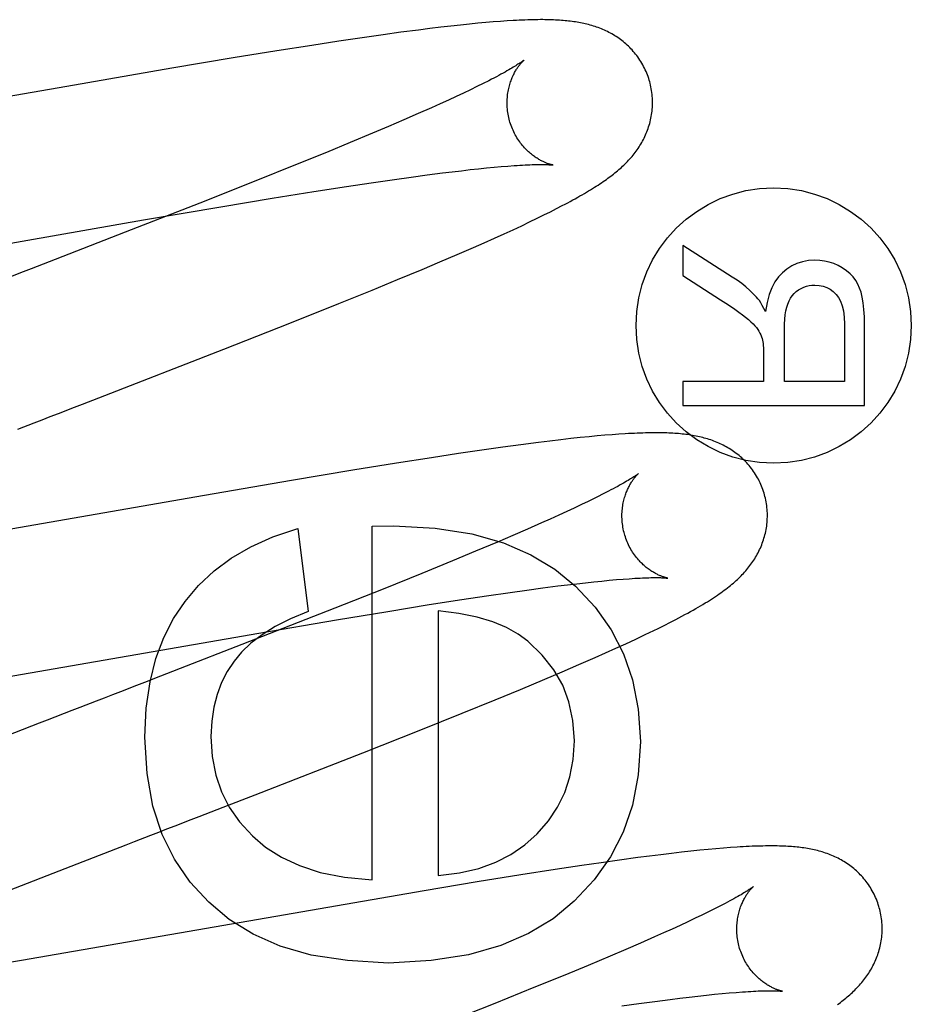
# Model space of a CAD drawing. Header units: inches. Extents: x 0 to 200, y 0 to 129.
# Tile 61 of 97: x 57.425 to 57.548, y 49.37 to 49.505. Entities that reach past the tile are written whole.
import ezdxf

# ---------------------------------------------------------------- set-up
doc = ezdxf.new("R2010")
doc.units = ezdxf.units.IN
doc.header["$LTSCALE"] = 11
doc.header["$MEASUREMENT"] = 0
doc.linetypes.add('HIDDEN', pattern=[0.2, 0.1, -0.1])
doc.layers.add('DEFAULT_2', color=8, linetype='HIDDEN')

msp = doc.modelspace()

# ---------------------------------------------------------------- linework, layer by layer
at = {"layer": 'DEFAULT_2', "color": 8, "linetype": 'HIDDEN'}
for p, q in [((57.48313, 49.50424), (57.48164, 49.50406)), ((57.48453, 49.5044), (57.48313, 49.50424)), ((57.48585, 49.50455), (57.48453, 49.5044)), ((57.48709, 49.50468), (57.48585, 49.50455)), ((57.48825, 49.50479), (57.48709, 49.50468)), ((57.48934, 49.50489), (57.48825, 49.50479)), ((57.49037, 49.50498), (57.48934, 49.50489)), ((57.49134, 49.50505), (57.49037, 49.50498)), ((57.49226, 49.50511), (57.49134, 49.50505)), ((57.47264, 49.50284), (57.46913, 49.50232)), ((57.4752, 49.50321), (57.47264, 49.50284)), ((57.47767, 49.50355), (57.4752, 49.50321)), ((57.48008, 49.50386), (57.47767, 49.50355)), ((57.48164, 49.50406), (57.48008, 49.50386)), ((57.46543, 49.50176), (57.46061, 49.501)), ((57.46913, 49.50232), (57.46543, 49.50176)), ((57.46061, 49.501), (57.45458, 49.50002)), ((57.45458, 49.50002), (57.44616, 49.49861)), ((57.44616, 49.49861), (57.43171, 49.49612)), ((57.43171, 49.49612), (57.40016, 49.49061)), ((57.48812, 49.49609), (57.48722, 49.49566)), ((57.48896, 49.49651), (57.48812, 49.49609)), ((57.48974, 49.4969), (57.48896, 49.49651)), ((57.48525, 49.49473), (57.48419, 49.49423)), ((57.48627, 49.4952), (57.48525, 49.49473)), ((57.48722, 49.49566), (57.48627, 49.4952)), ((57.48306, 49.49372), (57.48189, 49.49319)), ((57.48419, 49.49423), (57.48306, 49.49372)), ((57.48002, 49.49237), (57.47805, 49.4915)), ((57.48189, 49.49319), (57.48002, 49.49237)), ((57.47596, 49.49061), (57.47377, 49.48968)), ((57.47805, 49.4915), (57.47596, 49.49061)), ((57.47377, 49.48968), (57.47069, 49.48839)), ((57.47069, 49.48839), (57.46744, 49.48705)), ((57.46744, 49.48705), (57.46315, 49.48531)), ((57.46315, 49.48531), (57.45771, 49.48312)), ((57.47908, 49.48365), (57.48128, 49.48395)), ((57.48128, 49.48395), (57.48337, 49.48422)), ((57.48337, 49.48422), (57.4847, 49.48438)), ((57.4847, 49.48438), (57.48597, 49.48453)), ((57.48597, 49.48453), (57.48718, 49.48467)), ((57.48718, 49.48467), (57.48834, 49.48479)), ((57.48834, 49.48479), (57.48944, 49.48491)), ((57.48944, 49.48491), (57.49048, 49.48501)), ((57.49048, 49.48501), (57.49146, 49.48509)), ((57.49146, 49.48509), (57.49238, 49.48517)), ((57.45771, 49.48312), (57.45, 49.48007)), ((57.47018, 49.48235), (57.47359, 49.48286)), ((57.47359, 49.48286), (57.47677, 49.48333)), ((57.47677, 49.48333), (57.47908, 49.48365)), ((57.45997, 49.48073), (57.46568, 49.48165)), ((57.46568, 49.48165), (57.47018, 49.48235)), ((57.45, 49.48007), (57.43976, 49.47606)), ((57.45292, 49.47957), (57.45997, 49.48073)), ((57.44224, 49.47775), (57.45292, 49.47957)), ((57.49638, 49.47798), (57.49733, 49.47844)), ((57.49733, 49.47844), (57.49823, 49.47889)), ((57.49823, 49.47889), (57.49906, 49.47931)), ((57.49906, 49.47931), (57.49985, 49.47972)), ((57.38513, 49.46784), (57.44224, 49.47775)), ((57.49427, 49.47697), (57.49536, 49.47749)), ((57.49536, 49.47749), (57.49638, 49.47798)), ((57.43976, 49.47606), (57.43011, 49.47232)), ((57.49053, 49.47525), (57.49185, 49.47585)), ((57.49185, 49.47585), (57.4931, 49.47642)), ((57.4931, 49.47642), (57.49427, 49.47697)), ((57.48766, 49.47398), (57.48913, 49.47463)), ((57.48913, 49.47463), (57.49053, 49.47525)), ((57.48538, 49.47299), (57.48766, 49.47398)), ((57.51642, 49.47426), (57.51642, 49.4701)), ((57.52323, 49.46991), (57.51642, 49.47426)), ((57.48059, 49.47095), (57.48302, 49.47198)), ((57.48302, 49.47198), (57.48538, 49.47299)), ((57.47721, 49.46955), (57.48059, 49.47095)), ((57.4737, 49.46811), (57.47721, 49.46955)), ((57.51642, 49.4701), (57.52162, 49.46679)), ((57.46913, 49.46625), (57.4737, 49.46811)), ((57.4624, 49.46357), (57.46913, 49.46625)), ((57.45329, 49.45998), (57.4624, 49.46357)), ((57.53039, 49.45554), (57.53039, 49.46265)), ((57.53866, 49.46345), (57.53866, 49.45554)), ((57.54142, 49.45223), (57.54142, 49.46331)), ((57.4361, 49.4533), (57.45329, 49.45998)), ((57.52752, 49.45937), (57.52752, 49.45554)), ((57.51642, 49.45554), (57.51642, 49.45223)), ((57.52752, 49.45554), (57.51642, 49.45554)), ((57.53866, 49.45554), (57.53039, 49.45554)), ((57.51642, 49.45223), (57.54142, 49.45223)), ((57.49815, 49.44736), (57.49658, 49.44716)), ((57.49964, 49.44753), (57.49815, 49.44736)), ((57.50103, 49.44769), (57.49964, 49.44753)), ((57.50232, 49.44783), (57.50103, 49.44769)), ((57.50353, 49.44795), (57.50232, 49.44783)), ((57.50465, 49.44806), (57.50353, 49.44795)), ((57.5057, 49.44815), (57.50465, 49.44806)), ((57.50669, 49.44823), (57.5057, 49.44815)), ((57.50763, 49.4483), (57.50669, 49.44823)), ((57.48912, 49.44615), (57.48557, 49.44563)), ((57.49169, 49.44651), (57.48912, 49.44615)), ((57.49417, 49.44685), (57.49169, 49.44651)), ((57.49658, 49.44716), (57.49417, 49.44685)), ((57.48188, 49.44507), (57.47707, 49.44431)), ((57.48557, 49.44563), (57.48188, 49.44507)), ((57.47105, 49.44334), (57.46262, 49.44193)), ((57.47707, 49.44431), (57.47105, 49.44334)), ((57.46262, 49.44193), (57.4493, 49.43965)), ((57.4493, 49.43965), (57.41413, 49.4335)), ((57.50549, 49.44009), (57.50471, 49.4397)), ((57.5015, 49.43815), (57.50046, 49.43766)), ((57.50249, 49.43862), (57.5015, 49.43815)), ((57.50342, 49.43906), (57.50249, 49.43862)), ((57.4982, 49.43664), (57.497, 49.4361)), ((57.49936, 49.43716), (57.4982, 49.43664)), ((57.50046, 49.43766), (57.49936, 49.43716)), ((57.4635, 49.43534), (57.46492, 49.42392)), ((57.4737, 49.43564), (57.47664, 49.4357)), ((57.4737, 49.38702), (57.4737, 49.43564)), ((57.49509, 49.43526), (57.49307, 49.43438)), ((57.497, 49.4361), (57.49509, 49.43526)), ((57.49307, 49.43438), (57.49094, 49.43347)), ((57.49094, 49.43347), (57.48794, 49.43221)), ((57.48794, 49.43221), (57.48476, 49.43089)), ((57.48476, 49.43089), (57.48056, 49.42917)), ((57.48056, 49.42917), (57.47521, 49.42701)), ((57.5073, 49.42831), (57.50821, 49.42838)), ((57.47521, 49.42701), (57.46858, 49.42438)), ((57.49498, 49.42687), (57.49717, 49.42717)), ((57.49717, 49.42717), (57.49925, 49.42744)), ((57.49925, 49.42744), (57.50057, 49.4276)), ((57.50057, 49.4276), (57.50183, 49.42775)), ((57.50183, 49.42775), (57.50304, 49.42789)), ((57.50304, 49.42789), (57.50419, 49.42801)), ((57.50419, 49.42801), (57.50529, 49.42812)), ((57.50529, 49.42812), (57.50632, 49.42822)), ((57.50632, 49.42822), (57.5073, 49.42831)), ((57.48604, 49.42557), (57.48945, 49.42608)), ((57.48945, 49.42608), (57.49268, 49.42655)), ((57.49268, 49.42655), (57.49498, 49.42687)), ((57.46858, 49.42438), (57.45851, 49.42043)), ((57.47584, 49.42395), (57.48154, 49.42487)), ((57.48154, 49.42487), (57.48604, 49.42557)), ((57.46879, 49.42279), (57.47584, 49.42395)), ((57.48278, 49.42404), (57.48278, 49.38763)), ((57.4581, 49.42097), (57.46879, 49.42279)), ((57.40097, 49.41106), (57.4581, 49.42097)), ((57.45851, 49.42043), (57.4446, 49.41503)), ((57.50997, 49.42014), (57.51126, 49.42075)), ((57.51126, 49.42075), (57.51246, 49.42132)), ((57.50581, 49.41823), (57.50722, 49.41887)), ((57.50722, 49.41887), (57.50861, 49.4195)), ((57.50861, 49.4195), (57.50997, 49.42014)), ((57.50215, 49.41662), (57.50437, 49.4176)), ((57.50437, 49.4176), (57.50581, 49.41823)), ((57.49984, 49.41563), (57.50215, 49.41662)), ((57.49743, 49.41461), (57.49984, 49.41563)), ((57.4941, 49.41321), (57.49743, 49.41461)), ((57.49063, 49.41178), (57.4941, 49.41321)), ((57.4861, 49.40994), (57.49063, 49.41178)), ((57.4804, 49.40766), (57.4861, 49.40994)), ((57.47243, 49.4045), (57.4804, 49.40766)), ((57.45762, 49.39872), (57.47243, 49.4045)), ((57.45324, 49.39703), (57.45762, 49.39872)), ((57.43316, 49.38926), (57.43765, 49.391)), ((57.51339, 49.3905), (57.51184, 49.3903)), ((57.51485, 49.39067), (57.51339, 49.3905)), ((57.51623, 49.39083), (57.51485, 49.39067)), ((57.51753, 49.39098), (57.51623, 49.39083)), ((57.51876, 49.3911), (57.51753, 49.39098)), ((57.51991, 49.39121), (57.51876, 49.3911)), ((57.52099, 49.39131), (57.51991, 49.39121)), ((57.52201, 49.3914), (57.52099, 49.39131)), ((57.52297, 49.39147), (57.52201, 49.3914)), ((57.41979, 49.38406), (57.43316, 49.38926)), ((57.50519, 49.3894), (57.50254, 49.38901)), ((57.50774, 49.38976), (57.50519, 49.3894)), ((57.51023, 49.39009), (57.50774, 49.38976)), ((57.51184, 49.3903), (57.51023, 49.39009)), ((57.49889, 49.38847), (57.49413, 49.38773)), ((57.50254, 49.38901), (57.49889, 49.38847)), ((57.48816, 49.38676), (57.48086, 49.38555)), ((57.49413, 49.38773), (57.48816, 49.38676)), ((57.48086, 49.38555), (57.42549, 49.37595)), ((57.51995, 49.38263), (57.51906, 49.3822)), ((57.52077, 49.38304), (57.51995, 49.38263)), ((57.52154, 49.38343), (57.52077, 49.38304)), ((57.51712, 49.38128), (57.51606, 49.38078)), ((57.51812, 49.38175), (57.51712, 49.38128)), ((57.51906, 49.3822), (57.51812, 49.38175)), ((57.51378, 49.37975), (57.51255, 49.3792)), ((57.51494, 49.38027), (57.51378, 49.37975)), ((57.51606, 49.38078), (57.51494, 49.38027)), ((57.51062, 49.37835), (57.50858, 49.37747)), ((57.51255, 49.3792), (57.51062, 49.37835)), ((57.50858, 49.37747), (57.50643, 49.37655)), ((57.42549, 49.37595), (57.41389, 49.37397)), ((57.50643, 49.37655), (57.5034, 49.37528)), ((57.5034, 49.37528), (57.5002, 49.37395)), ((57.5002, 49.37395), (57.49596, 49.37222)), ((57.49596, 49.37222), (57.49057, 49.37005)), ((57.52183, 49.3714), (57.52282, 49.37149)), ((57.52282, 49.37149), (57.52375, 49.37157)), ((57.51036, 49.37003), (57.51257, 49.37033)), ((57.51257, 49.37033), (57.51467, 49.3706)), ((57.51467, 49.3706), (57.516, 49.37076)), ((57.516, 49.37076), (57.51728, 49.37092)), ((57.51728, 49.37092), (57.5185, 49.37106)), ((57.5185, 49.37106), (57.51967, 49.37119)), ((57.51967, 49.37119), (57.52078, 49.3713)), ((57.52078, 49.3713), (57.52183, 49.3714)), ((57.49057, 49.37005), (57.48291, 49.36701)), ((57.50804, 49.3697), (57.51036, 49.37003))]:
    msp.add_line(p, q, dxfattribs=at)
for points in [[(57.51187, 49.49676), (57.51181, 49.49697), (57.51174, 49.49722), (57.51165, 49.49746), (57.51156, 49.4977), (57.51147, 49.49794), (57.51137, 49.49818), (57.51126, 49.49841), (57.51115, 49.49864), (57.51104, 49.49887), (57.51091, 49.49909), (57.51079, 49.49931), (57.51066, 49.49953), (57.51052, 49.49974), (57.51038, 49.49995), (57.51024, 49.50016), (57.51009, 49.50036), (57.50993, 49.50055), (57.50978, 49.50075), (57.50962, 49.50093), (57.50945, 49.50112), (57.50929, 49.5013), (57.50912, 49.50147), (57.50894, 49.50164), (57.50877, 49.5018), (57.50859, 49.50196), (57.50841, 49.50212), (57.50823, 49.50227), (57.50804, 49.50241), (57.50786, 49.50256), (57.50767, 49.50269), (57.50747, 49.50283), (57.50728, 49.50296), (57.50708, 49.50308), (57.50688, 49.5032), (57.50668, 49.50332), (57.50647, 49.50344), (57.50627, 49.50354), (57.50606, 49.50365), (57.50586, 49.50375), (57.50565, 49.50384), (57.50544, 49.50394), (57.50523, 49.50402), (57.50501, 49.50411), (57.5048, 49.50419), (57.50458, 49.50427), (57.50436, 49.50434), (57.50414, 49.50441), (57.50392, 49.50448), (57.5037, 49.50455), (57.50347, 49.50461), (57.50325, 49.50466), (57.50302, 49.50472), (57.5028, 49.50477), (57.50257, 49.50482), (57.50235, 49.50486), (57.50212, 49.5049), (57.50189, 49.50494), (57.50166, 49.50498), (57.50142, 49.50501), (57.50119, 49.50505), (57.50095, 49.50508), (57.50072, 49.5051), (57.50047, 49.50513), (57.50023, 49.50515), (57.49998, 49.50517), (57.49973, 49.50519), (57.49947, 49.50521), (57.4992, 49.50523), (57.49893, 49.50524), (57.49865, 49.50525), (57.49837, 49.50526), (57.49808, 49.50527), (57.49778, 49.50528), (57.49747, 49.50528), (57.49716, 49.50529), (57.49684, 49.50529), (57.49651, 49.50528), (57.49617, 49.50528), (57.49582, 49.50527), (57.49546, 49.50527), (57.4951, 49.50526), (57.49472, 49.50524), (57.49434, 49.50523), (57.49394, 49.50521), (57.49354, 49.50519), (57.49312, 49.50517), (57.49226, 49.50511)], [(57.49455, 49.4997), (57.49455, 49.49969), (57.49453, 49.49968), (57.49451, 49.49966), (57.49448, 49.49964), (57.49444, 49.49961), (57.4944, 49.49958), (57.49434, 49.49954), (57.49427, 49.49949), (57.49419, 49.49943), (57.4941, 49.49937), (57.494, 49.4993), (57.49389, 49.49923), (57.49376, 49.49915), (57.49362, 49.49906), (57.49347, 49.49896), (57.4933, 49.49886), (57.49312, 49.49875), (57.49292, 49.49863), (57.49271, 49.49851), (57.49248, 49.49837), (57.49224, 49.49824), (57.49198, 49.49809), (57.4917, 49.49794), (57.49141, 49.49778), (57.49111, 49.49762), (57.49079, 49.49745), (57.49045, 49.49727), (57.4901, 49.49709), (57.48974, 49.4969)], [(57.4926, 49.4914), (57.49255, 49.4916), (57.4925, 49.49183), (57.49245, 49.49207), (57.4924, 49.4923), (57.49236, 49.49254), (57.49233, 49.49277), (57.49231, 49.493), (57.49229, 49.49324), (57.49228, 49.49347), (57.49227, 49.4937), (57.49227, 49.49392), (57.49227, 49.49415), (57.49228, 49.49437), (57.4923, 49.49459), (57.49232, 49.49481), (57.49234, 49.49502), (57.49237, 49.49523), (57.49241, 49.49543), (57.49244, 49.49563), (57.49249, 49.49583), (57.49253, 49.49602), (57.49258, 49.4962), (57.49263, 49.49638), (57.49268, 49.49656), (57.49274, 49.49673), (57.4928, 49.49689), (57.49286, 49.49705), (57.49292, 49.49721), (57.49298, 49.49736), (57.49304, 49.4975), (57.49311, 49.49764), (57.49317, 49.49777), (57.49324, 49.4979), (57.4933, 49.49803), (57.49337, 49.49815), (57.49344, 49.49826), (57.4935, 49.49837), (57.49357, 49.49848), (57.49363, 49.49858), (57.4937, 49.49868), (57.49376, 49.49877), (57.49382, 49.49886), (57.49389, 49.49895), (57.49395, 49.49903), (57.49401, 49.4991), (57.49406, 49.49918), (57.49412, 49.49924), (57.49417, 49.49931), (57.49423, 49.49936), (57.49427, 49.49942), (57.49432, 49.49947), (57.49436, 49.49951), (57.4944, 49.49955), (57.49444, 49.49959), (57.49447, 49.49962), (57.4945, 49.49965), (57.49452, 49.49967), (57.49454, 49.49968), (57.49455, 49.49969), (57.49455, 49.4997)], [(57.49985, 49.47972), (57.50023, 49.47992), (57.5006, 49.48012), (57.50095, 49.48031), (57.5013, 49.4805), (57.50164, 49.48068), (57.50197, 49.48087), (57.50228, 49.48105), (57.50259, 49.48122), (57.50289, 49.4814), (57.50319, 49.48157), (57.50347, 49.48174), (57.50375, 49.48191), (57.50401, 49.48207), (57.50428, 49.48224), (57.50453, 49.4824), (57.50478, 49.48256), (57.50502, 49.48272), (57.50525, 49.48287), (57.50547, 49.48302), (57.50569, 49.48318), (57.50591, 49.48333), (57.50611, 49.48348), (57.50632, 49.48362), (57.50651, 49.48377), (57.50671, 49.48392), (57.5069, 49.48407), (57.50709, 49.48422), (57.50727, 49.48437), (57.50745, 49.48452), (57.50763, 49.48467), (57.50781, 49.48483), (57.50798, 49.48498), (57.50815, 49.48514), (57.50832, 49.4853), (57.50849, 49.48546), (57.50865, 49.48563), (57.50882, 49.4858), (57.50898, 49.48597), (57.50914, 49.48614), (57.50929, 49.48631), (57.50944, 49.48649), (57.50959, 49.48667), (57.50974, 49.48685), (57.50988, 49.48704), (57.51002, 49.48722), (57.51015, 49.48741), (57.51028, 49.4876), (57.51041, 49.48779), (57.51053, 49.48799), (57.51066, 49.48819), (57.51077, 49.48839), (57.51089, 49.4886), (57.511, 49.48881), (57.51111, 49.48902), (57.51121, 49.48923), (57.51131, 49.48945), (57.5114, 49.48967), (57.51149, 49.48989), (57.51157, 49.49011), (57.51166, 49.49033), (57.51173, 49.49056), (57.5118, 49.49079), (57.51187, 49.49102), (57.51193, 49.49126), (57.51199, 49.4915), (57.51204, 49.49174), (57.51209, 49.49198), (57.51213, 49.49223), (57.51217, 49.49247), (57.5122, 49.49272), (57.51222, 49.49297), (57.51224, 49.49323), (57.51225, 49.49348), (57.51226, 49.49374), (57.51226, 49.49399), (57.51226, 49.49425), (57.51224, 49.49451), (57.51223, 49.49476), (57.5122, 49.49502), (57.51217, 49.49528), (57.51214, 49.49553), (57.51209, 49.49579), (57.51205, 49.49604), (57.51199, 49.4963), (57.51193, 49.49655), (57.51187, 49.49676)], [(57.49856, 49.4853), (57.49855, 49.4853), (57.49854, 49.48531), (57.49851, 49.48531), (57.49849, 49.48532), (57.49845, 49.48533), (57.49841, 49.48533), (57.49836, 49.48535), (57.49831, 49.48536), (57.49825, 49.48538), (57.49818, 49.4854), (57.49812, 49.48542), (57.49804, 49.48544), (57.49796, 49.48547), (57.49788, 49.48549), (57.49779, 49.48553), (57.4977, 49.48556), (57.49761, 49.4856), (57.49751, 49.48564), (57.49741, 49.48568), (57.49731, 49.48573), (57.49721, 49.48578), (57.4971, 49.48583), (57.49699, 49.48589), (57.49687, 49.48595), (57.49676, 49.48601), (57.49664, 49.48608), (57.49652, 49.48615), (57.4964, 49.48623), (57.49627, 49.48631), (57.49614, 49.4864), (57.49601, 49.48649), (57.49588, 49.48658), (57.49575, 49.48668), (57.49562, 49.48679), (57.49548, 49.4869), (57.49535, 49.48702), (57.49521, 49.48714), (57.49507, 49.48727), (57.49494, 49.4874), (57.4948, 49.48754), (57.49466, 49.48769), (57.49453, 49.48784), (57.49439, 49.488), (57.49426, 49.48816), (57.49412, 49.48833), (57.494, 49.4885), (57.49387, 49.48869), (57.49374, 49.48887), (57.49362, 49.48906), (57.49351, 49.48926), (57.49339, 49.48946), (57.49329, 49.48966), (57.49318, 49.48987), (57.49308, 49.49008), (57.49299, 49.4903), (57.4929, 49.49052), (57.49281, 49.49075), (57.49273, 49.49097), (57.49266, 49.4912), (57.4926, 49.4914)], [(57.49238, 49.48517), (57.49323, 49.48523), (57.49363, 49.48526), (57.49402, 49.48528), (57.49439, 49.4853), (57.49474, 49.48532), (57.49508, 49.48533), (57.4954, 49.48535), (57.4957, 49.48536), (57.49598, 49.48536), (57.49625, 49.48537), (57.49649, 49.48537), (57.49672, 49.48538), (57.49694, 49.48538), (57.49713, 49.48538), (57.49731, 49.48537), (57.49748, 49.48537), (57.49763, 49.48537), (57.49777, 49.48536), (57.4979, 49.48536), (57.49801, 49.48535), (57.49811, 49.48534), (57.49821, 49.48534), (57.49828, 49.48533), (57.49835, 49.48533), (57.49841, 49.48532), (57.49846, 49.48532), (57.4985, 49.48531), (57.49853, 49.48531), (57.49855, 49.48531), (57.49856, 49.4853)], [(57.43011, 49.47232), (57.42682, 49.47105), (57.42572, 49.47062)], [(57.5346, 49.47221), (57.53371, 49.47216), (57.53288, 49.47201), (57.53212, 49.47177), (57.53141, 49.47144), (57.53074, 49.47101), (57.53012, 49.47049)], [(57.53836, 49.47116), (57.53778, 49.47149), (57.53718, 49.47175), (57.53657, 49.47195), (57.53593, 49.4721), (57.53528, 49.47218), (57.5346, 49.47221)], [(57.42572, 49.47062), (57.42351, 49.46977), (57.4224, 49.46934), (57.42129, 49.46891), (57.42018, 49.46848), (57.41794, 49.46761)], [(57.53012, 49.47049), (57.52958, 49.46992), (57.5291, 49.46924), (57.52868, 49.46843), (57.52831, 49.46749), (57.52802, 49.4664), (57.5278, 49.46517)], [(57.54074, 49.46839), (57.5405, 49.46894), (57.5402, 49.46945), (57.53984, 49.46992), (57.53942, 49.47036), (57.53893, 49.47078), (57.53836, 49.47116)], [(57.52654, 49.46716), (57.5261, 49.46762), (57.52562, 49.46808), (57.52509, 49.46854), (57.52452, 49.469), (57.5239, 49.46946), (57.52323, 49.46991)], [(57.53085, 49.46619), (57.53103, 49.46662), (57.53123, 49.467), (57.53147, 49.46733), (57.53173, 49.46763), (57.53202, 49.4679), (57.53235, 49.46814)], [(57.53235, 49.46814), (57.5327, 49.46834), (57.53306, 49.46851), (57.53342, 49.46864), (57.5338, 49.46873), (57.53419, 49.46878), (57.5346, 49.4688)], [(57.5346, 49.4688), (57.53518, 49.46876), (57.53572, 49.46865), (57.53621, 49.46848), (57.53667, 49.46823), (57.5371, 49.4679), (57.53751, 49.4675)], [(57.54142, 49.46331), (57.5414, 49.46443), (57.54134, 49.46544), (57.54123, 49.46634), (57.5411, 49.46712), (57.54093, 49.46781), (57.54074, 49.46839)], [(57.52162, 49.46679), (57.52234, 49.46633), (57.523, 49.46589), (57.5236, 49.46547), (57.52415, 49.46508), (57.52463, 49.46472), (57.52506, 49.46439)], [(57.5278, 49.46517), (57.52758, 49.4656), (57.52736, 49.466), (57.52715, 49.46635), (57.52695, 49.46666), (57.52674, 49.46693), (57.52654, 49.46716)], [(57.53751, 49.4675), (57.53783, 49.46708), (57.53811, 49.46657), (57.53834, 49.46595), (57.53851, 49.46524), (57.53862, 49.4644), (57.53866, 49.46345)], [(57.53039, 49.46265), (57.5304, 49.46341), (57.53044, 49.4641), (57.53051, 49.46472), (57.5306, 49.46527), (57.53071, 49.46577), (57.53085, 49.46619)], [(57.52506, 49.46439), (57.52545, 49.46408), (57.5258, 49.46377), (57.5261, 49.46348), (57.52635, 49.46321), (57.52656, 49.46295), (57.52673, 49.46271)], [(57.52673, 49.46271), (57.52689, 49.46246), (57.52702, 49.4622), (57.52714, 49.46195), (57.52724, 49.46171), (57.52732, 49.46146), (57.52739, 49.46121)], [(57.52739, 49.46121), (57.52742, 49.46101), (57.52746, 49.46077), (57.52749, 49.46049), (57.52751, 49.46016), (57.52752, 49.45979), (57.52752, 49.45937)], [(57.43278, 49.45201), (57.43389, 49.45244), (57.4361, 49.4533)], [(57.42498, 49.449), (57.42722, 49.44986), (57.42833, 49.45029), (57.42945, 49.45072), (57.43056, 49.45115), (57.43278, 49.45201)], [(57.52766, 49.43997), (57.5276, 49.44018), (57.52752, 49.44043), (57.52744, 49.44068), (57.52735, 49.44092), (57.52726, 49.44116), (57.52715, 49.4414), (57.52705, 49.44163), (57.52693, 49.44187), (57.52682, 49.4421), (57.52669, 49.44232), (57.52657, 49.44254), (57.52643, 49.44276), (57.52629, 49.44298), (57.52615, 49.44319), (57.526, 49.4434), (57.52585, 49.4436), (57.5257, 49.4438), (57.52554, 49.44399), (57.52538, 49.44418), (57.52521, 49.44436), (57.52504, 49.44454), (57.52487, 49.44472), (57.5247, 49.44489), (57.52452, 49.44505), (57.52434, 49.44521), (57.52416, 49.44537), (57.52397, 49.44552), (57.52378, 49.44566), (57.52359, 49.4458), (57.5234, 49.44594), (57.52321, 49.44608), (57.52301, 49.44621), (57.52281, 49.44633), (57.5226, 49.44645), (57.5224, 49.44657), (57.52219, 49.44668), (57.52199, 49.44679), (57.52178, 49.44689), (57.52157, 49.44699), (57.52136, 49.44709), (57.52114, 49.44718), (57.52093, 49.44727), (57.52071, 49.44735), (57.5205, 49.44743), (57.52028, 49.44751), (57.52005, 49.44758), (57.51983, 49.44765), (57.51961, 49.44772), (57.51938, 49.44778), (57.51916, 49.44784), (57.51893, 49.4479), (57.5187, 49.44795), (57.51847, 49.448), (57.51824, 49.44805), (57.51801, 49.44809), (57.51778, 49.44814), (57.51754, 49.44817), (57.51731, 49.44821), (57.51707, 49.44824), (57.51683, 49.44827), (57.51659, 49.4483), (57.51634, 49.44833), (57.5161, 49.44835), (57.51584, 49.44838), (57.51559, 49.4484), (57.51532, 49.44842), (57.51506, 49.44843), (57.51478, 49.44845), (57.5145, 49.44846), (57.51421, 49.44847), (57.51392, 49.44848), (57.51362, 49.44849), (57.51331, 49.44849), (57.51299, 49.44849), (57.51267, 49.44849), (57.51233, 49.44849), (57.51199, 49.44849), (57.51164, 49.44848), (57.51129, 49.44848), (57.51092, 49.44846), (57.51054, 49.44845), (57.51016, 49.44844), (57.50976, 49.44842), (57.50935, 49.4484), (57.50894, 49.44838), (57.50851, 49.44835), (57.50763, 49.4483)], [(57.51034, 49.44291), (57.51034, 49.4429), (57.51032, 49.44289), (57.5103, 49.44287), (57.51027, 49.44285), (57.51023, 49.44282), (57.51018, 49.44278), (57.51013, 49.44274), (57.51006, 49.44269), (57.50998, 49.44264), (57.50989, 49.44258), (57.50979, 49.44251), (57.50967, 49.44243), (57.50954, 49.44235), (57.5094, 49.44226), (57.50925, 49.44216), (57.50908, 49.44206), (57.50889, 49.44195), (57.50869, 49.44183), (57.50848, 49.4417), (57.50825, 49.44157), (57.508, 49.44143), (57.50774, 49.44129), (57.50747, 49.44113), (57.50718, 49.44098), (57.50687, 49.44081), (57.50655, 49.44064), (57.50621, 49.44046), (57.50586, 49.44028), (57.50549, 49.44009)], [(57.50839, 49.43461), (57.50834, 49.43481), (57.50829, 49.43504), (57.50824, 49.43528), (57.50819, 49.43551), (57.50816, 49.43574), (57.50812, 49.43598), (57.5081, 49.43621), (57.50808, 49.43645), (57.50807, 49.43668), (57.50806, 49.43691), (57.50806, 49.43714), (57.50806, 49.43736), (57.50807, 49.43758), (57.50809, 49.4378), (57.50811, 49.43802), (57.50814, 49.43823), (57.50816, 49.43844), (57.5082, 49.43865), (57.50824, 49.43885), (57.50828, 49.43904), (57.50832, 49.43923), (57.50837, 49.43942), (57.50842, 49.4396), (57.50848, 49.43978), (57.50853, 49.43995), (57.50859, 49.44011), (57.50865, 49.44027), (57.50871, 49.44042), (57.50877, 49.44057), (57.50884, 49.44072), (57.5089, 49.44085), (57.50897, 49.44099), (57.50903, 49.44112), (57.5091, 49.44124), (57.50916, 49.44136), (57.50923, 49.44148), (57.5093, 49.44159), (57.50936, 49.44169), (57.50943, 49.4418), (57.50949, 49.44189), (57.50956, 49.44199), (57.50962, 49.44207), (57.50968, 49.44216), (57.50974, 49.44224), (57.5098, 49.44232), (57.50986, 49.44239), (57.50991, 49.44246), (57.50997, 49.44252), (57.51002, 49.44258), (57.51007, 49.44263), (57.51011, 49.44268), (57.51016, 49.44273), (57.5102, 49.44277), (57.51023, 49.4428), (57.51026, 49.44283), (57.51029, 49.44286), (57.51031, 49.44288), (57.51033, 49.44289), (57.51034, 49.4429), (57.51034, 49.44291)], [(57.50471, 49.4397), (57.50386, 49.43928), (57.50342, 49.43906)], [(57.51405, 49.42211), (57.51454, 49.42236), (57.515, 49.4226), (57.51545, 49.42283), (57.51589, 49.42306), (57.5163, 49.42328), (57.51671, 49.4235), (57.5171, 49.42371), (57.51748, 49.42392), (57.51784, 49.42413), (57.5182, 49.42433), (57.51854, 49.42452), (57.51887, 49.42472), (57.51919, 49.42491), (57.5195, 49.4251), (57.5198, 49.42528), (57.5201, 49.42546), (57.52038, 49.42564), (57.52065, 49.42582), (57.52092, 49.426), (57.52118, 49.42617), (57.52142, 49.42634), (57.52167, 49.42651), (57.5219, 49.42668), (57.52213, 49.42685), (57.52235, 49.42702), (57.52257, 49.42718), (57.52278, 49.42735), (57.52298, 49.42751), (57.52318, 49.42768), (57.52338, 49.42784), (57.52357, 49.42801), (57.52375, 49.42817), (57.52393, 49.42834), (57.52411, 49.4285), (57.52428, 49.42867), (57.52444, 49.42883), (57.52461, 49.429), (57.52477, 49.42917), (57.52492, 49.42934), (57.52508, 49.42952), (57.52523, 49.4297), (57.52538, 49.42987), (57.52552, 49.43005), (57.52566, 49.43024), (57.5258, 49.43042), (57.52594, 49.43061), (57.52607, 49.4308), (57.52619, 49.431), (57.52632, 49.43119), (57.52644, 49.43139), (57.52656, 49.43159), (57.52667, 49.4318), (57.52678, 49.43201), (57.52689, 49.43222), (57.52699, 49.43243), (57.52709, 49.43265), (57.52719, 49.43286), (57.52728, 49.43308), (57.52736, 49.43331), (57.52744, 49.43353), (57.52752, 49.43376), (57.52759, 49.43399), (57.52766, 49.43422), (57.52772, 49.43446), (57.52778, 49.4347), (57.52783, 49.43494), (57.52788, 49.43518), (57.52792, 49.43543), (57.52796, 49.43568), (57.52799, 49.43593), (57.52801, 49.43618), (57.52803, 49.43643), (57.52804, 49.43668), (57.52805, 49.43694), (57.52805, 49.43719), (57.52805, 49.43745), (57.52804, 49.43771), (57.52802, 49.43797), (57.52799, 49.43822), (57.52796, 49.43848), (57.52793, 49.43874), (57.52789, 49.439), (57.52784, 49.43925), (57.52778, 49.43951), (57.52772, 49.43976), (57.52766, 49.43997)], [(57.44799, 49.42532), (57.44984, 49.42752), (57.45196, 49.42951), (57.45432, 49.43128), (57.457, 49.43283), (57.46007, 49.43419), (57.4635, 49.43534)], [(57.47664, 49.4357), (57.48238, 49.43538), (57.48743, 49.4346), (57.49177, 49.43336), (57.49553, 49.43172), (57.49884, 49.42974), (57.50168, 49.4274)], [(57.51434, 49.42851), (57.51435, 49.42851), (57.51434, 49.42851), (57.51432, 49.42852), (57.5143, 49.42852), (57.51427, 49.42853), (57.51424, 49.42854), (57.51419, 49.42855), (57.51415, 49.42856), (57.51409, 49.42857), (57.51403, 49.42859), (57.51397, 49.42861), (57.5139, 49.42863), (57.51382, 49.42865), (57.51375, 49.42868), (57.51366, 49.42871), (57.51358, 49.42874), (57.51349, 49.42877), (57.51339, 49.42881), (57.5133, 49.42885), (57.5132, 49.42889), (57.51309, 49.42894), (57.51299, 49.42899), (57.51288, 49.42904), (57.51277, 49.4291), (57.51266, 49.42916), (57.51254, 49.42923), (57.51242, 49.42929), (57.5123, 49.42937), (57.51218, 49.42944), (57.51205, 49.42952), (57.51192, 49.42961), (57.51179, 49.4297), (57.51166, 49.4298), (57.51153, 49.4299), (57.5114, 49.43), (57.51126, 49.43012), (57.51113, 49.43023), (57.51099, 49.43035), (57.51086, 49.43048), (57.51072, 49.43061), (57.51058, 49.43075), (57.51045, 49.4309), (57.51031, 49.43105), (57.51018, 49.43121), (57.51004, 49.43137), (57.50991, 49.43154), (57.50978, 49.43172), (57.50966, 49.4319), (57.50953, 49.43208), (57.50941, 49.43228), (57.5093, 49.43247), (57.50918, 49.43267), (57.50907, 49.43287), (57.50897, 49.43308), (57.50887, 49.4333), (57.50878, 49.43351), (57.50869, 49.43373), (57.5086, 49.43396), (57.50853, 49.43418), (57.50845, 49.43441), (57.50839, 49.43461)], [(57.50821, 49.42838), (57.50906, 49.42844), (57.50946, 49.42847), (57.50985, 49.42849), (57.51021, 49.42851), (57.51056, 49.42853), (57.51089, 49.42854), (57.5112, 49.42856), (57.51149, 49.42857), (57.51176, 49.42857), (57.51201, 49.42858), (57.51225, 49.42858), (57.51247, 49.42858), (57.51268, 49.42859), (57.51287, 49.42858), (57.51304, 49.42858), (57.51321, 49.42858), (57.51336, 49.42858), (57.5135, 49.42857), (57.51362, 49.42857), (57.51374, 49.42856), (57.51385, 49.42856), (57.51394, 49.42855), (57.51402, 49.42855), (57.5141, 49.42854), (57.51416, 49.42853), (57.51422, 49.42853), (57.51426, 49.42852), (57.5143, 49.42852), (57.51432, 49.42852), (57.51434, 49.42851), (57.51434, 49.42851)], [(57.50168, 49.4274), (57.50437, 49.42452), (57.50658, 49.42141), (57.50829, 49.41812), (57.50952, 49.41452), (57.51029, 49.41048), (57.51059, 49.40605)], [(57.44245, 49.40667), (57.44265, 49.41066), (57.44316, 49.41428), (57.44398, 49.41748), (57.44507, 49.42035), (57.4464, 49.42297), (57.44799, 49.42532)], [(57.46492, 49.42392), (57.4625, 49.42292), (57.46038, 49.42186), (57.45857, 49.42073), (57.45704, 49.41956), (57.45575, 49.41835), (57.45472, 49.41711)], [(57.49511, 49.41985), (57.49379, 49.42083), (57.49219, 49.42171), (57.49032, 49.42249), (57.48815, 49.42315), (57.48563, 49.42367), (57.48278, 49.42404)], [(57.51246, 49.42132), (57.51302, 49.4216), (57.51405, 49.42211)], [(57.50151, 49.40617), (57.5013, 49.40894), (57.50077, 49.41149), (57.49992, 49.41378), (57.4987, 49.4159), (57.4971, 49.41793), (57.49511, 49.41985)], [(57.45472, 49.41711), (57.45378, 49.41568), (57.453, 49.41415), (57.45238, 49.41253), (57.45192, 49.41077), (57.45164, 49.40883), (57.45153, 49.40673)], [(57.4446, 49.41503), (57.44241, 49.41418), (57.4413, 49.41375)], [(57.4413, 49.41375), (57.43909, 49.41289), (57.43798, 49.41246), (57.43686, 49.41203), (57.43575, 49.4116), (57.43351, 49.41074)], [(57.43351, 49.41074), (57.4324, 49.41031), (57.42903, 49.409)], [(57.42903, 49.409), (57.42791, 49.40857), (57.40888, 49.40116)], [(57.45153, 49.40673), (57.45172, 49.40398), (57.4522, 49.40145), (57.45297, 49.39916), (57.45406, 49.39703), (57.45548, 49.395), (57.45723, 49.39308)], [(57.45123, 49.38395), (57.44866, 49.38673), (57.44652, 49.38986), (57.44482, 49.39329), (57.44356, 49.39717), (57.44277, 49.40165), (57.44245, 49.40667)], [(57.4964, 49.39336), (57.49794, 49.39514), (57.49921, 49.39704), (57.50019, 49.39904), (57.5009, 49.4012), (57.50134, 49.40359), (57.50151, 49.40617)], [(57.51059, 49.40605), (57.51028, 49.40146), (57.50949, 49.39729), (57.50823, 49.39358), (57.50649, 49.39021), (57.50424, 49.38703), (57.50149, 49.38409)], [(57.44882, 49.39532), (57.44993, 49.39575), (57.45324, 49.39703)], [(57.44101, 49.3923), (57.44325, 49.39316), (57.44437, 49.3936), (57.44548, 49.39403), (57.4466, 49.39446), (57.44882, 49.39532)], [(57.48278, 49.38763), (57.48572, 49.388), (57.48837, 49.3886), (57.4907, 49.38945), (57.49279, 49.39053), (57.49469, 49.39183), (57.4964, 49.39336)], [(57.43765, 49.391), (57.43989, 49.39186), (57.44101, 49.3923)], [(57.45723, 49.39308), (57.45906, 49.39152), (57.46123, 49.39016), (57.46371, 49.389), (57.46658, 49.38807), (57.46991, 49.38741), (57.4737, 49.38702)], [(57.54345, 49.38318), (57.54339, 49.38339), (57.54331, 49.38364), (57.54323, 49.38388), (57.54314, 49.38413), (57.54305, 49.38437), (57.54294, 49.38461), (57.54284, 49.38484), (57.54272, 49.38508), (57.54261, 49.38531), (57.54248, 49.38553), (57.54235, 49.38576), (57.54222, 49.38598), (57.54208, 49.38619), (57.54194, 49.3864), (57.54179, 49.38661), (57.54164, 49.38681), (57.54149, 49.38701), (57.54133, 49.3872), (57.54116, 49.38739), (57.541, 49.38757), (57.54083, 49.38775), (57.54066, 49.38793), (57.54048, 49.3881), (57.5403, 49.38826), (57.54012, 49.38842), (57.53994, 49.38858), (57.53976, 49.38873), (57.53957, 49.38888), (57.53938, 49.38902), (57.53919, 49.38916), (57.53899, 49.38929), (57.53879, 49.38942), (57.53859, 49.38954), (57.53839, 49.38967), (57.53818, 49.38978), (57.53798, 49.3899), (57.53777, 49.39), (57.53756, 49.39011), (57.53735, 49.39021), (57.53714, 49.3903), (57.53693, 49.39039), (57.53671, 49.39048), (57.53649, 49.39057), (57.53628, 49.39065), (57.53606, 49.39072), (57.53583, 49.3908), (57.53561, 49.39087), (57.53539, 49.39093), (57.53516, 49.391), (57.53493, 49.39106), (57.53471, 49.39111), (57.53448, 49.39116), (57.53425, 49.39121), (57.53402, 49.39126), (57.53379, 49.3913), (57.53356, 49.39135), (57.53333, 49.39138), (57.53309, 49.39142), (57.53286, 49.39145), (57.53262, 49.39148), (57.53238, 49.39151), (57.53214, 49.39154), (57.53189, 49.39156), (57.53164, 49.39159), (57.53138, 49.39161), (57.53112, 49.39162), (57.53085, 49.39164), (57.53058, 49.39166), (57.5303, 49.39167), (57.53001, 49.39168), (57.52972, 49.39169), (57.52942, 49.3917), (57.52911, 49.3917), (57.52879, 49.3917), (57.52847, 49.3917), (57.52814, 49.3917), (57.5278, 49.3917), (57.52745, 49.39169), (57.52709, 49.39168), (57.52672, 49.39167), (57.52635, 49.39166), (57.52596, 49.39165), (57.52557, 49.39163), (57.52516, 49.39161), (57.52474, 49.39159), (57.52432, 49.39156), (57.52388, 49.39154), (57.52297, 49.39147)], [(57.52614, 49.38612), (57.52613, 49.38612), (57.52613, 49.38611), (57.52611, 49.3861), (57.52609, 49.38608), (57.52605, 49.38605), (57.52601, 49.38602), (57.52596, 49.38598), (57.5259, 49.38594), (57.52583, 49.38589), (57.52575, 49.38583), (57.52565, 49.38577), (57.52555, 49.3857), (57.52543, 49.38562), (57.5253, 49.38554), (57.52515, 49.38544), (57.525, 49.38535), (57.52482, 49.38524), (57.52463, 49.38513), (57.52443, 49.385), (57.52421, 49.38488), (57.52397, 49.38474), (57.52372, 49.3846), (57.52346, 49.38445), (57.52317, 49.3843), (57.52288, 49.38414), (57.52257, 49.38397), (57.52224, 49.3838), (57.52189, 49.38362), (57.52154, 49.38343)], [(57.52419, 49.37782), (57.52413, 49.37802), (57.52408, 49.37825), (57.52403, 49.37849), (57.52398, 49.37872), (57.52395, 49.37896), (57.52391, 49.37919), (57.52389, 49.37943), (57.52387, 49.37966), (57.52386, 49.37989), (57.52385, 49.38012), (57.52385, 49.38035), (57.52386, 49.38058), (57.52387, 49.3808), (57.52388, 49.38102), (57.5239, 49.38124), (57.52393, 49.38145), (57.52396, 49.38166), (57.52399, 49.38187), (57.52403, 49.38207), (57.52407, 49.38226), (57.52412, 49.38245), (57.52417, 49.38264), (57.52422, 49.38282), (57.52427, 49.383), (57.52433, 49.38316), (57.52438, 49.38333), (57.52444, 49.38349), (57.52451, 49.38364), (57.52457, 49.38379), (57.52463, 49.38394), (57.5247, 49.38408), (57.52476, 49.38421), (57.52483, 49.38434), (57.5249, 49.38447), (57.52496, 49.38459), (57.52503, 49.3847), (57.52509, 49.38481), (57.52516, 49.38492), (57.52523, 49.38502), (57.52529, 49.38511), (57.52535, 49.38521), (57.52542, 49.3853), (57.52548, 49.38538), (57.52554, 49.38546), (57.5256, 49.38554), (57.52566, 49.38561), (57.52571, 49.38567), (57.52577, 49.38574), (57.52582, 49.3858), (57.52587, 49.38585), (57.52591, 49.3859), (57.52595, 49.38594), (57.52599, 49.38598), (57.52603, 49.38602), (57.52606, 49.38604), (57.52608, 49.38607), (57.52611, 49.38609), (57.52612, 49.3861), (57.52613, 49.38611), (57.52614, 49.38612)], [(57.47597, 49.3756), (57.47031, 49.37593), (57.46532, 49.3767), (57.46104, 49.37794), (57.45734, 49.37959), (57.45405, 49.38159), (57.45123, 49.38395)], [(57.50149, 49.38409), (57.4986, 49.3817), (57.49522, 49.37968), (57.49139, 49.378), (57.48696, 49.37673), (57.48181, 49.37594), (57.47597, 49.3756)], [(57.5377, 49.3699), (57.53791, 49.37005), (57.5381, 49.3702), (57.5383, 49.37034), (57.53849, 49.37049), (57.53867, 49.37064), (57.53886, 49.37079), (57.53904, 49.37094), (57.53922, 49.3711), (57.5394, 49.37125), (57.53957, 49.37141), (57.53974, 49.37156), (57.53991, 49.37172), (57.54008, 49.37189), (57.54024, 49.37205), (57.5404, 49.37222), (57.54056, 49.37239), (57.54072, 49.37256), (57.54088, 49.37274), (57.54103, 49.37292), (57.54118, 49.3731), (57.54132, 49.37328), (57.54146, 49.37346), (57.5416, 49.37365), (57.54174, 49.37383), (57.54187, 49.37402), (57.54199, 49.37422), (57.54212, 49.37441), (57.54224, 49.37461), (57.54236, 49.37482), (57.54247, 49.37502), (57.54258, 49.37523), (57.54269, 49.37544), (57.54279, 49.37566), (57.54289, 49.37587), (57.54298, 49.37609), (57.54307, 49.37631), (57.54316, 49.37653), (57.54324, 49.37675), (57.54331, 49.37698), (57.54339, 49.37721), (57.54345, 49.37744), (57.54351, 49.37768), (57.54357, 49.37792), (57.54362, 49.37816), (57.54367, 49.3784), (57.54371, 49.37865), (57.54375, 49.37889), (57.54378, 49.37914), (57.5438, 49.37939), (57.54382, 49.37965), (57.54383, 49.3799), (57.54384, 49.38016), (57.54384, 49.38041), (57.54384, 49.38067), (57.54383, 49.38092), (57.54381, 49.38118), (57.54379, 49.38144), (57.54375, 49.3817), (57.54372, 49.38195), (57.54368, 49.38221), (57.54363, 49.38246), (57.54357, 49.38272), (57.54351, 49.38297), (57.54345, 49.38318)], [(57.53013, 49.37172), (57.53014, 49.37172), (57.53013, 49.37172), (57.53011, 49.37173), (57.53009, 49.37173), (57.53006, 49.37174), (57.53003, 49.37174), (57.52998, 49.37175), (57.52993, 49.37177), (57.52988, 49.37178), (57.52982, 49.3718), (57.52976, 49.37182), (57.52969, 49.37184), (57.52961, 49.37186), (57.52953, 49.37189), (57.52945, 49.37192), (57.52936, 49.37195), (57.52927, 49.37198), (57.52918, 49.37202), (57.52908, 49.37206), (57.52898, 49.3721), (57.52888, 49.37215), (57.52877, 49.3722), (57.52867, 49.37225), (57.52856, 49.37231), (57.52844, 49.37237), (57.52833, 49.37244), (57.52821, 49.37251), (57.52809, 49.37258), (57.52796, 49.37265), (57.52784, 49.37274), (57.52771, 49.37282), (57.52758, 49.37291), (57.52745, 49.37301), (57.52732, 49.37311), (57.52719, 49.37322), (57.52705, 49.37333), (57.52692, 49.37344), (57.52678, 49.37356), (57.52665, 49.37369), (57.52651, 49.37383), (57.52637, 49.37397), (57.52624, 49.37411), (57.5261, 49.37426), (57.52596, 49.37442), (57.52583, 49.37459), (57.5257, 49.37476), (57.52557, 49.37493), (57.52544, 49.37511), (57.52532, 49.3753), (57.5252, 49.37549), (57.52509, 49.37568), (57.52497, 49.37588), (57.52486, 49.37609), (57.52476, 49.37629), (57.52466, 49.37651), (57.52457, 49.37672), (57.52448, 49.37694), (57.52439, 49.37717), (57.52432, 49.37739), (57.52424, 49.37762), (57.52419, 49.37782)], [(57.52375, 49.37157), (57.52462, 49.37163), (57.52503, 49.37166), (57.52542, 49.37169), (57.5258, 49.37171), (57.52615, 49.37173), (57.52648, 49.37174), (57.52679, 49.37176), (57.52709, 49.37177), (57.52737, 49.37178), (57.52763, 49.37178), (57.52788, 49.37179), (57.52811, 49.37179), (57.52833, 49.37179), (57.52854, 49.37179), (57.52873, 49.37179), (57.52891, 49.37179), (57.52908, 49.37179), (57.52923, 49.37178), (57.52937, 49.37178), (57.5295, 49.37177), (57.52961, 49.37177), (57.52971, 49.37176), (57.5298, 49.37175), (57.52988, 49.37175), (57.52995, 49.37174), (57.53001, 49.37174), (57.53005, 49.37173), (57.53009, 49.37173), (57.53011, 49.37172), (57.53013, 49.37172), (57.53013, 49.37172)]]:
    msp.add_lwpolyline(points, dxfattribs=at)
msp.add_circle((57.52892, 49.46324), 0.01893, dxfattribs=at)

doc.saveas('drawing.dxf')
